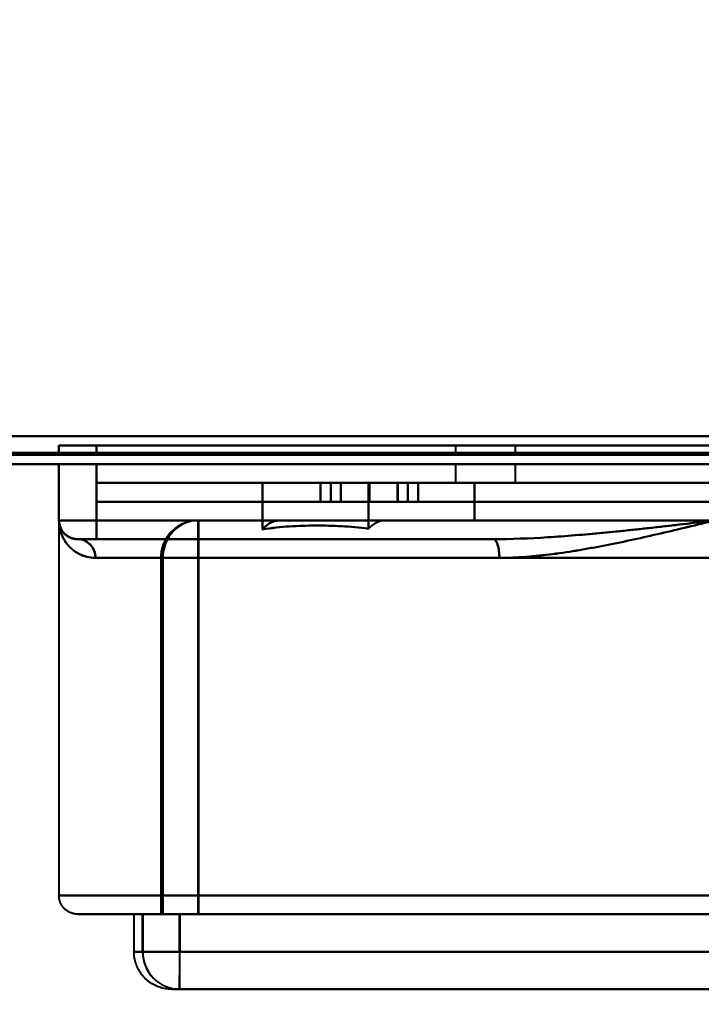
# Model space of a CAD drawing. Header units: millimetres. Extents: x -695 to 695, y -1115 to 611.
# Tile 50 of 87: x 329 to 366, y -391 to -338. Entities that reach past the tile are written whole.
import ezdxf

# ---------------------------------------------------------------- set-up
doc = ezdxf.new("R2010")
doc.units = ezdxf.units.MM
doc.layers.add('A-GENM', color=13, linetype='Continuous', lineweight=40)
doc.layers.add('G-IMPT', color=8, linetype='Continuous', lineweight=40)

# ---------------------------------------------------------------- blocks, each defined once
blk = doc.blocks.new('Maintenance r21 - Maintenance r21-751643-Niveau de réf_')
at = {"layer": 'A-GENM'}
for p, q in [((-535, -361.5), (535, -361.5)), ((535, -361.5), (-535, -361.5))]:
    blk.add_line(p, q, dxfattribs=at)
blk = doc.blocks.new('NEXA 700 CALQUES_dwg-751640-Niveau de réf_')
at = {"layer": 'G-IMPT'}
for p, q in [((331.53, -371), (331.53, -371.5)), ((333.53, -371), (331.53, -371)), ((333.53, -371), (331.53, -371)), ((331.53, -371), (333.53, -371)), ((331.53, -371), (333.53, -371)), ((352.68, -371), (352.68, -371.5)), ((354.28, -371), (352.68, -371)), ((352.68, -371), (354.28, -371)), ((355.88, -371), (354.28, -371)), ((354.28, -371), (355.88, -371)), ((355.88, -371.5), (355.88, -371)), ((333.53, -371.5), (331.53, -371.5)), ((333.53, -371.5), (331.53, -371.5)), ((331.53, -371.5), (333.53, -371.5)), ((331.53, -371.5), (333.53, -371.5)), ((355.88, -371.5), (352.68, -371.5)), ((355.88, -371.5), (352.68, -371.5)), ((352.68, -371.5), (354.28, -371.5)), ((354.28, -371.5), (355.88, -371.5)), ((354.28, -371.5), (355.88, -371.5)), ((-220.37, -372), (532.43, -372)), ((331.53, -372), (331.53, -375)), ((331.53, -372), (333.53, -372)), ((331.53, -372), (333.53, -372)), ((333.53, -372), (331.53, -372)), ((333.53, -372), (331.53, -372)), ((352.68, -372), (352.68, -373)), ((354.28, -372), (352.68, -372)), ((352.68, -372), (355.88, -372)), ((352.68, -372), (355.88, -372)), ((355.88, -372), (354.28, -372)), ((355.88, -372), (354.28, -372)), ((355.88, -373), (355.88, -372)), ((333.53, -373), (333.53, -374)), ((333.53, -373), (366.53, -373)), ((366.53, -373), (333.53, -373)), ((345.486, -373), (345.486, -374)), ((346.041, -373), (346.041, -374)), ((350.137, -374), (350.137, -373)), ((350.692, -374), (350.692, -373)), ((354.28, -373), (352.68, -373)), ((352.68, -373), (354.28, -373)), ((355.88, -373), (354.28, -373)), ((354.28, -373), (355.88, -373)), ((366.53, -374), (333.53, -374)), ((333.53, -374), (366.53, -374)), ((331.53, -375), (331.53, -395)), ((331.53, -375), (333.53, -375)), ((331.53, -375), (333.53, -375)), ((333.53, -375), (331.53, -375)), ((333.53, -375), (331.53, -375)), ((333.53, -376), (333.53, -375)), ((333.53, -376), (333.53, -375)), ((333.53, -375), (333.53, -376)), ((333.53, -375), (333.53, -376)), ((394.094, -375), (338.958, -375)), ((338.958, -375), (394.094, -375)), ((394.094, -375), (338.958, -375)), ((338.967, -375), (343.312, -375)), ((343.312, -375), (338.967, -375)), ((348.942, -375), (394.103, -375)), ((394.103, -375), (348.942, -375)), ((332.53, -376), (354.698, -376)), ((332.53, -376), (354.698, -376)), ((354.698, -376), (332.53, -376)), ((332.53, -376), (333.53, -376)), ((354.698, -376), (332.53, -376)), ((332.53, -376), (333.53, -376)), ((333.53, -376), (332.53, -376)), ((333.53, -376), (332.53, -376)), ((333.53, -376), (354.698, -376)), ((355.027, -377), (333.475, -377)), ((333.475, -377), (355.027, -377)), ((333.475, -377), (355.027, -377)), ((355.027, -377), (333.475, -377)), ((336.958, -377), (336.958, -396)), ((336.958, -377), (338.959, -377)), ((338.959, -377), (336.958, -377)), ((336.967, -377), (336.967, -396)), ((336.967, -377), (338.966, -377)), ((338.966, -377), (336.967, -377)), ((337.056, -377), (395.995, -377)), ((395.995, -377), (337.056, -377)), ((337.066, -377), (396.005, -377)), ((396.005, -377), (337.066, -377)), ((331.53, -395), (366.53, -395)), ((366.53, -395), (331.53, -395)), ((332.53, -396), (366.53, -396)), ((366.53, -396), (332.53, -396)), ((335.53, -396), (335.53, -398)), ((335.53, -396), (335.992, -396)), ((335.53, -396), (335.997, -396)), ((335.997, -396), (335.53, -396)), ((335.992, -396), (337.961, -396)), ((337.961, -396), (335.992, -396)), ((335.997, -396), (337.968, -396)), ((337.968, -396), (335.997, -396)), ((336.958, -396), (338.959, -396)), ((338.959, -396), (336.958, -396)), ((336.967, -396), (338.966, -396)), ((338.966, -396), (336.967, -396)), ((337.056, -396), (395.995, -396)), ((395.995, -396), (337.056, -396)), ((337.066, -396), (396.005, -396)), ((396.005, -396), (337.066, -396)), ((335.53, -398), (335.997, -398)), ((335.997, -398), (335.53, -398)), ((335.992, -398), (335.53, -398)), ((335.992, -398), (337.961, -398)), ((337.961, -398), (335.992, -398)), ((335.997, -398), (337.968, -398)), ((337.968, -398), (335.997, -398)), ((337.53, -400), (337.967, -400)), ((337.967, -400), (337.53, -400)), ((337.962, -400), (395.093, -400))]:
    blk.add_line(p, q, dxfattribs=at)
at = {"layer": 'G-IMPT', "flags": 128}
for points in [[(531.93, -370.5), (343.98, -370.5), (156.03, -370.5), (-31.92, -370.5), (-219.87, -370.5)], [(-219.87, -370.5), (-31.92, -370.5), (156.03, -370.5), (343.98, -370.5), (531.93, -370.5)], [(531.93, -370.5), (343.98, -370.5), (156.03, -370.5), (-31.92, -370.5), (-219.87, -370.5)], [(-219.87, -370.5), (-31.92, -370.5), (156.03, -370.5), (343.98, -370.5), (531.93, -370.5)], [(-219.87, -370.5), (-31.92, -370.5), (156.03, -370.5), (343.98, -370.5), (531.93, -370.5)], [(531.93, -370.5), (343.98, -370.5), (156.03, -370.5), (-31.92, -370.5), (-219.87, -370.5)], [(531.93, -370.5), (343.98, -370.5), (156.03, -370.5), (-31.92, -370.5), (-219.87, -370.5)], [(-219.87, -370.5), (-31.92, -370.5), (156.03, -370.5), (343.98, -370.5), (531.93, -370.5)], [(331.53, -371), (331.53, -371.125), (331.53, -371.25), (331.53, -371.375), (331.53, -371.5)], [(331.53, -371.5), (331.53, -371.375), (331.53, -371.25), (331.53, -371.125), (331.53, -371)], [(331.53, -371.5), (331.53, -371.375), (331.53, -371.25), (331.53, -371.125), (331.53, -371)], [(331.53, -371), (331.53, -371.125), (331.53, -371.25), (331.53, -371.375), (331.53, -371.5)], [(333.53, -371), (350.03, -371), (366.53, -371), (383.03, -371), (399.53, -371)], [(399.53, -371), (383.03, -371), (366.53, -371), (350.03, -371), (333.53, -371)], [(333.53, -371.5), (333.53, -371.375), (333.53, -371.25), (333.53, -371.125), (333.53, -371)], [(399.53, -371), (383.03, -371), (366.53, -371), (350.03, -371), (333.53, -371)], [(333.53, -371), (333.53, -371.125), (333.53, -371.25), (333.53, -371.375), (333.53, -371.5)], [(333.53, -371.5), (333.53, -371.375), (333.53, -371.25), (333.53, -371.125), (333.53, -371)], [(333.53, -371), (350.03, -371), (366.53, -371), (383.03, -371), (399.53, -371)], [(333.53, -371), (333.53, -371.125), (333.53, -371.25), (333.53, -371.375), (333.53, -371.5)], [(-220.37, -371.4), (-32.17, -371.4), (156.03, -371.4), (344.23, -371.4), (532.43, -371.4)], [(532.43, -371.4), (344.23, -371.4), (156.03, -371.4), (-32.17, -371.4), (-220.37, -371.4)], [(-220.37, -371.4), (-32.17, -371.4), (156.03, -371.4), (344.23, -371.4), (532.43, -371.4)], [(532.43, -371.4), (344.23, -371.4), (156.03, -371.4), (-32.17, -371.4), (-220.37, -371.4)], [(-220.37, -371.4), (-32.17, -371.4), (156.03, -371.4), (344.23, -371.4), (532.43, -371.4)], [(532.43, -371.4), (344.23, -371.4), (156.03, -371.4), (-32.17, -371.4), (-220.37, -371.4)], [(-220.37, -371.5), (-32.17, -371.5), (156.03, -371.5), (344.23, -371.5), (532.43, -371.5)], [(532.43, -371.5), (344.23, -371.5), (156.03, -371.5), (-32.17, -371.5), (-220.37, -371.5)], [(333.53, -371.5), (350.03, -371.5), (366.53, -371.5), (383.03, -371.5), (399.53, -371.5)], [(399.53, -371.5), (383.03, -371.5), (366.53, -371.5), (350.03, -371.5), (333.53, -371.5)], [(333.53, -371.5), (350.03, -371.5), (366.53, -371.5), (383.03, -371.5), (399.53, -371.5)], [(399.53, -371.5), (383.03, -371.5), (366.53, -371.5), (350.03, -371.5), (333.53, -371.5)], [(532.43, -372), (344.23, -372), (156.03, -372), (-32.17, -372), (-220.37, -372)], [(-220.37, -372), (-32.17, -372), (156.03, -372), (344.23, -372), (532.43, -372)], [(532.43, -372), (344.23, -372), (156.03, -372), (-32.17, -372), (-220.37, -372)], [(-220.37, -372), (-32.17, -372), (156.03, -372), (344.23, -372), (532.43, -372)], [(331.53, -372), (331.53, -372.75), (331.53, -373.5), (331.53, -374.25), (331.53, -375)], [(331.53, -375), (331.53, -374.25), (331.53, -373.5), (331.53, -372.75), (331.53, -372)], [(331.53, -372), (331.53, -372.75), (331.53, -373.5), (331.53, -374.25), (331.53, -375)], [(331.53, -375), (331.53, -374.25), (331.53, -373.5), (331.53, -372.75), (331.53, -372)], [(333.53, -375), (333.53, -374.25), (333.53, -373.5), (333.53, -372.75), (333.53, -372)], [(333.53, -372), (350.03, -372), (366.53, -372), (383.03, -372), (399.53, -372)], [(399.53, -372), (383.03, -372), (366.53, -372), (350.03, -372), (333.53, -372)], [(333.53, -372), (333.53, -372.75), (333.53, -373.5), (333.53, -374.25), (333.53, -375)], [(333.53, -375), (333.53, -374.25), (333.53, -373.5), (333.53, -372.75), (333.53, -372)], [(333.53, -372), (333.53, -372.75), (333.53, -373.5), (333.53, -374.25), (333.53, -375)], [(333.53, -372), (350.03, -372), (366.53, -372), (383.03, -372), (399.53, -372)], [(399.53, -372), (383.03, -372), (366.53, -372), (350.03, -372), (333.53, -372)], [(333.53, -373), (333.53, -373.25), (333.53, -373.5), (333.53, -373.75), (333.53, -374)], [(333.53, -374), (333.53, -373.75), (333.53, -373.5), (333.53, -373.25), (333.53, -373)], [(333.53, -373), (341.78, -373), (350.03, -373), (358.28, -373), (366.53, -373)], [(366.53, -373), (358.28, -373), (350.03, -373), (341.78, -373), (333.53, -373)], [(333.53, -374), (333.53, -373.75), (333.53, -373.5), (333.53, -373.25), (333.53, -373)], [(333.53, -373), (333.53, -373.25), (333.53, -373.5), (333.53, -373.75), (333.53, -374)], [(348.04, -373), (346.627, -373), (345.213, -373), (343.8, -373), (342.386, -373)], [(342.386, -373), (343.801, -373), (345.216, -373), (346.631, -373), (348.046, -373)], [(342.386, -373), (343.8, -373), (345.213, -373), (346.627, -373), (348.04, -373)], [(342.386, -375.477), (342.386, -374.858), (342.386, -374.238), (342.386, -373.619), (342.386, -373)], [(348.046, -373), (346.631, -373), (345.216, -373), (343.801, -373), (342.386, -373)], [(342.386, -373), (342.386, -373.619), (342.386, -374.238), (342.386, -374.858), (342.386, -375.477)], [(345.486, -373), (345.486, -373.25), (345.486, -373.5), (345.486, -373.75), (345.486, -374)], [(345.486, -374), (345.486, -373.75), (345.486, -373.5), (345.486, -373.25), (345.486, -373)], [(346.041, -374), (346.041, -373.75), (346.041, -373.5), (346.041, -373.25), (346.041, -373)], [(346.041, -373), (346.041, -373.25), (346.041, -373.5), (346.041, -373.75), (346.041, -374)], [(346.559, -374), (346.559, -373.75), (346.559, -373.5), (346.559, -373.25), (346.559, -373)], [(346.559, -373), (346.559, -373.25), (346.559, -373.5), (346.559, -373.75), (346.559, -374)], [(346.568, -374), (346.568, -373.75), (346.568, -373.5), (346.568, -373.25), (346.568, -373)], [(346.568, -373), (346.568, -373.25), (346.568, -373.5), (346.568, -373.75), (346.568, -374)], [(353.7, -373), (352.285, -373), (350.87, -373), (349.455, -373), (348.04, -373)], [(348.04, -373), (349.455, -373), (350.87, -373), (352.285, -373), (353.7, -373)], [(348.04, -375), (348.04, -374.5), (348.04, -374), (348.04, -373.5), (348.04, -373)], [(348.04, -373), (348.04, -373.5), (348.04, -374), (348.04, -374.5), (348.04, -375)], [(348.046, -373), (349.46, -373), (350.873, -373), (352.287, -373), (353.7, -373)], [(348.046, -375.445), (348.046, -374.834), (348.046, -374.222), (348.046, -373.611), (348.046, -373)], [(353.7, -373), (352.287, -373), (350.873, -373), (349.46, -373), (348.046, -373)], [(348.046, -373), (348.046, -373.611), (348.046, -374.222), (348.046, -374.834), (348.046, -375.445)], [(348.087, -374), (348.087, -373.75), (348.087, -373.5), (348.087, -373.25), (348.087, -373)], [(348.087, -373), (348.087, -373.25), (348.087, -373.5), (348.087, -373.75), (348.087, -374)], [(348.087, -374), (348.087, -373.75), (348.087, -373.5), (348.087, -373.25), (348.087, -373)], [(348.087, -373), (348.087, -373.25), (348.087, -373.5), (348.087, -373.75), (348.087, -374)], [(348.091, -374), (348.091, -373.75), (348.091, -373.5), (348.091, -373.25), (348.091, -373)], [(348.091, -373), (348.091, -373.25), (348.091, -373.5), (348.091, -373.75), (348.091, -374)], [(348.091, -373), (348.091, -373.25), (348.091, -373.5), (348.091, -373.75), (348.091, -374)], [(348.091, -374), (348.091, -373.75), (348.091, -373.5), (348.091, -373.25), (348.091, -373)], [(349.598, -374), (349.598, -373.75), (349.598, -373.5), (349.598, -373.25), (349.598, -373)], [(349.598, -373), (349.598, -373.25), (349.598, -373.5), (349.598, -373.75), (349.598, -374)], [(349.61, -373), (349.61, -373.25), (349.61, -373.5), (349.61, -373.75), (349.61, -374)], [(349.61, -374), (349.61, -373.75), (349.61, -373.5), (349.61, -373.25), (349.61, -373)], [(350.137, -374), (350.137, -373.75), (350.137, -373.5), (350.137, -373.25), (350.137, -373)], [(350.137, -373), (350.137, -373.25), (350.137, -373.5), (350.137, -373.75), (350.137, -374)], [(350.692, -373), (350.692, -373.25), (350.692, -373.5), (350.692, -373.75), (350.692, -374)], [(350.692, -374), (350.692, -373.75), (350.692, -373.5), (350.692, -373.25), (350.692, -373)], [(353.7, -373), (353.7, -373.5), (353.7, -374), (353.7, -374.5), (353.7, -375)], [(353.7, -375), (353.7, -374.5), (353.7, -374), (353.7, -373.5), (353.7, -373)], [(366.53, -374), (358.28, -374), (350.03, -374), (341.78, -374), (333.53, -374)], [(333.53, -374), (341.78, -374), (350.03, -374), (358.28, -374), (366.53, -374)], [(332.53, -376), (332.49, -375.999), (332.45, -375.997), (332.411, -375.993), (332.371, -375.987), (332.332, -375.98), (332.293, -375.971), (332.254, -375.961), (332.216, -375.949), (332.178, -375.936), (332.141, -375.921), (332.104, -375.905), (332.069, -375.887), (332.033, -375.868), (331.999, -375.847), (331.966, -375.825), (331.933, -375.802), (331.902, -375.778), (331.871, -375.752), (331.841, -375.725), (331.813, -375.697), (331.786, -375.667), (331.76, -375.637), (331.735, -375.606), (331.711, -375.574), (331.689, -375.54), (331.668, -375.506), (331.648, -375.471), (331.63, -375.436), (331.614, -375.399), (331.598, -375.362), (331.585, -375.325), (331.572, -375.287), (331.562, -375.248), (331.553, -375.209), (331.545, -375.17), (331.539, -375.13), (331.534, -375.091), (331.532, -375.051), (331.53, -375.011), (331.53, -375)], [(333.53, -375), (341.78, -375), (350.03, -375), (358.28, -375), (366.53, -375)], [(366.53, -375), (358.28, -375), (350.03, -375), (341.78, -375), (333.53, -375)], [(366.53, -375), (358.28, -375), (350.03, -375), (341.78, -375), (333.53, -375)], [(333.53, -375), (341.78, -375), (350.03, -375), (358.28, -375), (366.53, -375)], [(338.958, -375), (338.878, -375.002), (338.798, -375.006), (338.718, -375.014), (338.639, -375.026), (338.56, -375.04), (338.482, -375.057), (338.405, -375.078), (338.328, -375.102), (338.253, -375.128), (338.179, -375.158), (338.106, -375.19), (338.034, -375.226), (337.964, -375.264), (337.895, -375.305), (337.828, -375.349), (337.763, -375.396), (337.7, -375.445), (337.639, -375.496), (337.58, -375.55), (337.523, -375.607), (337.468, -375.665), (337.416, -375.726), (337.366, -375.788), (337.319, -375.853), (337.275, -375.919), (337.233, -375.988), (337.194, -376.057), (337.157, -376.129), (337.124, -376.201), (337.093, -376.275), (337.066, -376.35), (337.042, -376.427), (337.02, -376.504), (337.002, -376.582), (336.987, -376.66), (336.975, -376.739), (336.966, -376.819), (336.96, -376.898), (336.958, -376.978), (336.958, -377)], [(338.967, -375), (338.887, -375.002), (338.807, -375.006), (338.728, -375.014), (338.648, -375.026), (338.57, -375.04), (338.492, -375.057), (338.414, -375.078), (338.338, -375.102), (338.262, -375.128), (338.188, -375.158), (338.115, -375.19), (338.043, -375.226), (337.973, -375.264), (337.905, -375.305), (337.838, -375.349), (337.773, -375.396), (337.709, -375.445), (337.648, -375.496), (337.589, -375.55), (337.532, -375.607), (337.478, -375.665), (337.426, -375.726), (337.376, -375.788), (337.329, -375.853), (337.284, -375.919), (337.242, -375.988), (337.203, -376.057), (337.167, -376.129), (337.133, -376.201), (337.103, -376.275), (337.075, -376.35), (337.051, -376.427), (337.03, -376.504), (337.011, -376.582), (336.996, -376.66), (336.984, -376.739), (336.975, -376.819), (336.97, -376.898), (336.967, -376.978), (336.967, -377)], [(338.958, -375), (339.339, -375), (339.764, -375), (340.232, -375), (340.741, -375), (341.292, -375), (341.884, -375), (342.515, -375), (343.184, -375), (343.89, -375), (344.633, -375), (345.411, -375), (346.223, -375), (347.067, -375), (347.942, -375), (348.847, -375), (349.78, -375), (350.741, -375), (351.726, -375), (352.735, -375), (353.766, -375), (354.818, -375), (355.888, -375), (356.975, -375), (358.078, -375), (359.194, -375), (360.322, -375), (361.459, -375), (362.605, -375), (363.757, -375), (364.914, -375), (366.073, -375)], [(338.958, -375), (352.742, -375), (366.526, -375), (380.31, -375), (394.094, -375)], [(394.094, -375), (380.31, -375), (366.526, -375), (352.742, -375), (338.958, -375)], [(343.312, -375), (342.635, -375), (341.997, -375), (341.399, -375), (340.84, -375), (340.323, -375), (339.847, -375), (339.414, -375), (339.025, -375), (338.967, -375)], [(394.103, -375), (380.319, -375), (366.535, -375), (352.751, -375), (338.967, -375)], [(338.967, -375), (352.751, -375), (366.535, -375), (380.319, -375), (394.103, -375)], [(348.04, -375), (346.858, -375), (345.676, -375), (344.494, -375), (343.312, -375)], [(343.312, -375), (344.494, -375), (345.676, -375), (346.858, -375), (348.04, -375)], [(353.7, -375), (352.285, -375), (350.87, -375), (349.455, -375), (348.04, -375)], [(348.04, -375), (349.455, -375), (350.87, -375), (352.285, -375), (353.7, -375)], [(365.828, -375), (364.669, -375), (363.513, -375), (362.362, -375), (361.218, -375), (360.082, -375), (358.956, -375), (357.843, -375), (356.744, -375), (355.66, -375), (354.593, -375), (353.546, -375), (352.519, -375), (351.515, -375), (350.535, -375), (349.581, -375), (348.942, -375)], [(348.942, -375), (350.132, -375), (351.321, -375), (352.511, -375), (353.7, -375)], [(353.7, -375), (352.511, -375), (351.321, -375), (350.132, -375), (348.942, -375)], [(332.53, -376), (332.531, -376), (332.534, -376), (332.538, -376), (332.543, -376), (332.55, -376), (332.559, -376), (332.569, -376), (332.581, -376), (332.594, -376), (332.609, -376), (332.626, -376), (332.643, -376), (332.663, -376), (332.683, -376), (332.705, -376), (332.728, -376), (332.753, -376), (332.779, -376), (332.806, -376), (332.834, -376), (332.863, -376), (332.893, -376), (332.925, -376), (332.957, -376), (332.99, -376), (333.024, -376), (333.059, -376), (333.095, -376), (333.131, -376), (333.168, -376), (333.206, -376), (333.244, -376), (333.282, -376), (333.321, -376), (333.36, -376), (333.4, -376), (333.44, -376), (333.48, -376), (333.52, -376), (333.53, -376)], [(333.53, -376), (333.49, -376), (333.45, -376), (333.411, -376), (333.371, -376), (333.332, -376), (333.293, -376), (333.254, -376), (333.216, -376), (333.178, -376), (333.141, -376), (333.104, -376), (333.069, -376), (333.033, -376), (332.999, -376), (332.966, -376), (332.933, -376), (332.902, -376), (332.871, -376), (332.841, -376), (332.813, -376), (332.786, -376), (332.76, -376), (332.735, -376), (332.711, -376), (332.689, -376), (332.668, -376), (332.648, -376), (332.63, -376), (332.614, -376), (332.598, -376), (332.585, -376), (332.572, -376), (332.562, -376), (332.553, -376), (332.545, -376), (332.539, -376), (332.534, -376), (332.532, -376), (332.53, -376)], [(354.698, -376), (349.406, -376), (344.114, -376), (338.822, -376), (333.53, -376)], [(333.53, -376), (338.822, -376), (344.114, -376), (349.406, -376), (354.698, -376)], [(354.698, -376), (349.406, -376), (344.114, -376), (338.822, -376), (333.53, -376)], [(333.53, -376), (338.822, -376), (344.114, -376), (349.406, -376), (354.698, -376)], [(337.056, -396), (337.056, -391.25), (337.056, -386.5), (337.056, -381.75), (337.056, -377)], [(337.056, -377), (337.056, -381.75), (337.056, -386.5), (337.056, -391.25), (337.056, -396)], [(337.066, -396), (337.066, -391.25), (337.066, -386.5), (337.066, -381.75), (337.066, -377)], [(337.066, -377), (337.066, -381.75), (337.066, -386.5), (337.066, -391.25), (337.066, -396)], [(338.959, -377), (352.743, -377), (366.527, -377), (380.311, -377), (394.095, -377)], [(338.959, -396), (338.959, -391.25), (338.959, -386.5), (338.959, -381.75), (338.959, -377)], [(394.095, -377), (380.311, -377), (366.527, -377), (352.743, -377), (338.959, -377)], [(338.959, -377), (338.959, -381.75), (338.959, -386.5), (338.959, -391.25), (338.959, -396)], [(394.102, -377), (380.318, -377), (366.534, -377), (352.75, -377), (338.966, -377)], [(338.966, -377), (338.966, -381.75), (338.966, -386.5), (338.966, -391.25), (338.966, -396)], [(338.966, -396), (338.966, -391.25), (338.966, -386.5), (338.966, -381.75), (338.966, -377)], [(338.966, -377), (352.75, -377), (366.534, -377), (380.318, -377), (394.102, -377)], [(332.53, -396), (332.49, -395.999), (332.45, -395.997), (332.411, -395.993), (332.371, -395.987), (332.332, -395.98), (332.293, -395.971), (332.254, -395.961), (332.216, -395.949), (332.178, -395.936), (332.141, -395.921), (332.104, -395.905), (332.069, -395.887), (332.033, -395.868), (331.999, -395.847), (331.966, -395.825), (331.933, -395.802), (331.902, -395.778), (331.871, -395.752), (331.841, -395.725), (331.813, -395.697), (331.786, -395.667), (331.76, -395.637), (331.735, -395.606), (331.711, -395.574), (331.689, -395.54), (331.668, -395.506), (331.648, -395.471), (331.63, -395.436), (331.614, -395.399), (331.598, -395.362), (331.585, -395.325), (331.572, -395.287), (331.562, -395.248), (331.553, -395.209), (331.545, -395.17), (331.539, -395.13), (331.534, -395.091), (331.532, -395.051), (331.53, -395.011), (331.53, -395)], [(332.53, -396), (332.558, -396), (332.639, -396), (332.775, -396), (332.965, -396), (333.208, -396), (333.505, -396), (333.854, -396), (334.256, -396), (334.71, -396), (335.214, -396), (335.769, -396), (336.373, -396), (337.025, -396), (337.724, -396), (338.469, -396), (339.259, -396), (340.093, -396), (340.969, -396), (341.886, -396), (342.842, -396), (343.837, -396), (344.867, -396), (345.932, -396), (347.031, -396), (348.16, -396), (349.319, -396), (350.505, -396), (351.717, -396), (352.953, -396), (354.21, -396), (355.487, -396), (356.782, -396), (358.092, -396), (359.416, -396), (360.751, -396), (362.096, -396), (363.448, -396), (364.804, -396), (366.163, -396)], [(366.53, -396), (365.171, -396), (363.813, -396), (362.46, -396), (361.114, -396), (359.776, -396), (358.448, -396), (357.134, -396), (355.835, -396), (354.553, -396), (353.29, -396), (352.048, -396), (350.83, -396), (349.636, -396), (348.47, -396), (347.333, -396), (346.226, -396), (345.151, -396), (344.111, -396), (343.107, -396), (342.14, -396), (341.213, -396), (340.325, -396), (339.48, -396), (338.678, -396), (337.92, -396), (337.209, -396), (336.544, -396), (335.927, -396), (335.359, -396), (334.841, -396), (334.374, -396), (333.958, -396), (333.594, -396), (333.283, -396), (333.025, -396), (332.821, -396), (332.67, -396), (332.574, -396), (332.532, -396), (332.53, -396)], [(335.992, -396), (335.992, -396.5), (335.992, -397), (335.992, -397.5), (335.992, -398)], [(335.992, -398), (335.992, -397.5), (335.992, -397), (335.992, -396.5), (335.992, -396)], [(335.997, -398), (335.997, -397.5), (335.997, -397), (335.997, -396.5), (335.997, -396)], [(335.997, -396), (335.997, -396.5), (335.997, -397), (335.997, -397.5), (335.997, -398)], [(338.959, -396), (338.709, -396), (338.46, -396), (338.21, -396), (337.961, -396)], [(337.961, -396), (337.961, -396.5), (337.961, -397), (337.961, -397.5), (337.961, -398)], [(337.961, -398), (337.961, -397.5), (337.961, -397), (337.961, -396.5), (337.961, -396)], [(337.961, -396), (338.21, -396), (338.46, -396), (338.709, -396), (338.959, -396)], [(337.968, -396), (337.968, -396.5), (337.968, -397), (337.968, -397.5), (337.968, -398)], [(337.968, -398), (337.968, -397.5), (337.968, -397), (337.968, -396.5), (337.968, -396)], [(337.968, -396), (338.218, -396), (338.467, -396), (338.717, -396), (338.966, -396)], [(338.966, -396), (338.717, -396), (338.467, -396), (338.218, -396), (337.968, -396)], [(337.53, -400), (337.45, -399.998), (337.371, -399.994), (337.291, -399.986), (337.212, -399.974), (337.133, -399.96), (337.055, -399.943), (336.978, -399.922), (336.901, -399.898), (336.826, -399.872), (336.752, -399.842), (336.678, -399.81), (336.607, -399.774), (336.537, -399.736), (336.468, -399.695), (336.401, -399.651), (336.336, -399.604), (336.273, -399.555), (336.212, -399.504), (336.153, -399.45), (336.096, -399.393), (336.041, -399.335), (335.989, -399.274), (335.939, -399.212), (335.892, -399.147), (335.847, -399.081), (335.806, -399.012), (335.766, -398.943), (335.73, -398.871), (335.697, -398.799), (335.666, -398.725), (335.639, -398.65), (335.614, -398.573), (335.593, -398.496), (335.575, -398.418), (335.559, -398.34), (335.547, -398.261), (335.539, -398.181), (335.533, -398.102), (335.53, -398.022), (335.53, -398)], [(395.092, -398), (380.81, -398), (366.527, -398), (352.244, -398), (337.961, -398)], [(337.961, -398), (352.244, -398), (366.527, -398), (380.81, -398), (395.092, -398)], [(337.968, -398), (352.251, -398), (366.534, -398), (380.817, -398), (395.1, -398)], [(395.1, -398), (380.817, -398), (366.534, -398), (352.251, -398), (337.968, -398)], [(337.53, -400), (337.554, -400), (337.623, -400), (337.739, -400), (337.901, -400), (337.962, -400)], [(337.967, -400), (337.79, -400), (337.658, -400), (337.572, -400), (337.533, -400), (337.53, -400)], [(395.093, -400), (380.811, -400), (366.528, -400), (352.245, -400), (337.962, -400)], [(337.962, -400), (352.245, -400), (366.528, -400), (380.811, -400), (395.093, -400)], [(337.967, -400), (352.25, -400), (366.533, -400), (380.816, -400), (395.099, -400)], [(395.099, -400), (380.816, -400), (366.533, -400), (352.25, -400), (337.967, -400)]]:
    blk.add_lwpolyline(points, dxfattribs=at)
at = {"layer": 'G-IMPT'}
blk.add_arc((332.53, -375), 1, 180, 270, dxfattribs=at)
blk.add_arc((332.53, -375), 1, 180, 270, dxfattribs=at)
blk.add_arc((332.53, -375), 1, 180, 270, dxfattribs=at)
blk.add_arc((332.53, -375), 1, 180, 270, dxfattribs=at)
for centre, major_axis, ratio, start_param, end_param in [((338.958, -377), (0, 2), 0.950787, 0, 1.570796), ((338.958, -377), (0, 2), 0.950787, 0, 1.570796), ((338.967, -377), (0, 2), 0.950461, 0, 1.570796), ((338.967, -377), (0, 2), 0.950461, 0, 1.570796), ((338.958, -377), (0, 2), 0.000526, 4.712389, 6.283185), ((338.958, -377), (0, 2), 0.000526, 4.712389, 6.283185), ((338.967, -377), (0, 2), 0.000526, 0, 1.570796), ((338.967, -377), (0, 2), 0.000526, 0, 1.570796), ((332.53, -377), (0, 1), 0.944444, 4.712389, 6.283185), ((332.53, -377), (0, 1), 0.944444, 4.712389, 6.283185), ((354.698, -377), (0, 1), 0.328671, 4.712389, 6.283185), ((354.698, -377), (0, 1), 0.328671, 4.712389, 6.283185), ((337.962, -398), (0, 2), 0.985115, 1.570796, 3.141593), ((337.962, -398), (0, 2), 0.985115, 1.570796, 3.141593), ((337.967, -398), (0, 2), 0.984934, 1.570796, 3.141593), ((337.967, -398), (0, 2), 0.984934, 1.570796, 3.141593), ((337.962, -398), (0, 2), 0.000526, 1.570796, 3.141593), ((337.962, -398), (0, 2), 0.000526, 1.570796, 3.141593), ((337.967, -398), (0, 2), 0.000526, 3.141593, 4.712389), ((337.967, -398), (0, 2), 0.000526, 3.141593, 4.712389)]:
    blk.add_ellipse(centre, major_axis=major_axis, ratio=ratio, start_param=start_param, end_param=end_param, dxfattribs=at)
for points in [[(348.091, -373), (347.642, -373), (346.862, -373), (346.055, -373), (345.587, -373), (345.484, -373), (345.486, -373)], [(348.087, -373), (346.347, -373), (345.486, -373), (345.486, -373)], [(345.486, -373), (345.486, -373), (346.287, -373), (348.091, -373)], [(345.486, -373), (345.486, -373), (345.593, -373), (346.08, -373), (346.892, -373), (347.652, -373), (348.087, -373)], [(346.559, -373), (346.474, -373), (346.324, -373), (346.162, -373), (346.063, -373), (346.041, -373), (346.041, -373)], [(346.041, -373), (346.041, -373), (346.063, -373), (346.162, -373), (346.326, -373), (346.48, -373), (346.568, -373)], [(346.041, -373), (346.041, -373), (346.219, -373), (346.559, -373)], [(346.568, -373), (346.216, -373), (346.041, -373), (346.041, -373)], [(348.087, -373), (347.916, -373), (347.595, -373), (347.183, -373), (346.835, -373), (346.644, -373), (346.559, -373)], [(346.559, -373), (346.9, -373), (347.401, -373), (348.087, -373)], [(346.568, -373), (346.653, -373), (346.846, -373), (347.202, -373), (347.617, -373), (347.927, -373), (348.091, -373)], [(348.091, -373), (347.437, -373), (346.908, -373), (346.568, -373)], [(349.61, -373), (349.528, -373), (349.341, -373), (348.994, -373), (348.579, -373), (348.259, -373), (348.087, -373)], [(348.087, -373), (348.773, -373), (349.281, -373), (349.61, -373)], [(350.692, -373), (350.692, -373), (349.881, -373), (348.087, -373)], [(348.087, -373), (348.534, -373), (349.31, -373), (350.118, -373), (350.59, -373), (350.694, -373), (350.692, -373)], [(348.091, -373), (348.265, -373), (348.586, -373), (348.981, -373), (349.313, -373), (349.509, -373), (349.598, -373)], [(349.598, -373), (349.231, -373), (348.793, -373), (348.091, -373)], [(348.091, -373), (349.847, -373), (350.692, -373), (350.692, -373)], [(350.692, -373), (350.693, -373), (350.586, -373), (350.105, -373), (349.294, -373), (348.529, -373), (348.091, -373)], [(349.598, -373), (349.685, -373), (349.838, -373), (350.008, -373), (350.113, -373), (350.137, -373), (350.137, -373)], [(350.137, -373), (350.137, -373), (349.944, -373), (349.598, -373)], [(350.137, -373), (350.137, -373), (350.115, -373), (350.017, -373), (349.852, -373), (349.698, -373), (349.61, -373)], [(349.61, -373), (349.962, -373), (350.137, -373), (350.137, -373)], [(345.486, -374), (345.484, -374), (345.587, -374), (346.055, -374), (346.862, -374), (347.642, -374), (348.091, -374)], [(348.087, -374), (347.652, -374), (346.892, -374), (346.08, -374), (345.593, -374), (345.486, -374), (345.486, -374)], [(345.486, -374), (345.486, -374), (346.347, -374), (348.087, -374)], [(348.091, -374), (346.287, -374), (345.486, -374), (345.486, -374)], [(346.559, -374), (346.219, -374), (346.041, -374), (346.041, -374)], [(346.041, -374), (346.041, -374), (346.216, -374), (346.568, -374)], [(346.041, -374), (346.041, -374), (346.063, -374), (346.162, -374), (346.324, -374), (346.474, -374), (346.559, -374)], [(348.087, -374), (347.401, -374), (346.9, -374), (346.559, -374)], [(346.559, -374), (346.644, -374), (346.835, -374), (347.183, -374), (347.595, -374), (347.916, -374), (348.087, -374)], [(346.568, -374), (346.908, -374), (347.437, -374), (348.091, -374)], [(348.091, -374), (347.927, -374), (347.617, -374), (347.202, -374), (346.846, -374), (346.653, -374), (346.568, -374)], [(349.61, -374), (349.281, -374), (348.773, -374), (348.087, -374)], [(350.692, -374), (350.694, -374), (350.59, -374), (350.118, -374), (349.31, -374), (348.534, -374), (348.087, -374)], [(348.087, -374), (348.259, -374), (348.579, -374), (348.994, -374), (349.341, -374), (349.528, -374), (349.61, -374)], [(348.087, -374), (349.881, -374), (350.692, -374), (350.692, -374)], [(348.091, -374), (348.793, -374), (349.231, -374), (349.598, -374)], [(348.091, -374), (348.529, -374), (349.294, -374), (350.105, -374), (350.586, -374), (350.693, -374), (350.692, -374)], [(349.598, -374), (349.509, -374), (349.313, -374), (348.981, -374), (348.586, -374), (348.265, -374), (348.091, -374)], [(350.692, -374), (350.692, -374), (349.847, -374), (348.091, -374)], [(349.598, -374), (349.944, -374), (350.137, -374), (350.137, -374)], [(350.137, -374), (350.137, -374), (350.113, -374), (350.008, -374), (349.838, -374), (349.685, -374), (349.598, -374)], [(350.137, -374), (350.137, -374), (349.962, -374), (349.61, -374)], [(349.61, -374), (349.698, -374), (349.852, -374), (350.017, -374), (350.115, -374), (350.137, -374), (350.137, -374)], [(332.53, -376), (332.365, -376), (332.073, -375.922), (331.756, -375.67), (331.572, -375.352), (331.53, -375.117), (331.53, -375)], [(331.53, -375), (331.53, -375.234), (331.61, -375.703), (331.972, -376.342), (332.578, -376.839), (333.149, -377), (333.475, -377)], [(333.475, -377), (333.149, -377), (332.578, -376.839), (331.972, -376.342), (331.61, -375.703), (331.53, -375.234), (331.53, -375)], [(331.53, -375), (331.53, -375.122), (331.576, -375.363), (331.763, -375.676), (332.072, -375.92), (332.364, -376), (332.53, -376)], [(331.53, -375), (331.53, -375.116), (331.572, -375.352), (331.757, -375.67), (332.071, -375.922), (332.371, -376), (332.53, -376)], [(332.53, -376), (332.37, -376), (332.07, -375.92), (331.764, -375.676), (331.575, -375.364), (331.53, -375.121), (331.53, -375)], [(343.312, -375), (343.228, -375.001), (343.064, -375.023), (342.813, -375.114), (342.595, -375.26), (342.454, -375.398), (342.386, -375.477)], [(342.386, -375.477), (342.873, -375.406), (343.833, -375.298), (345.229, -375.265), (346.591, -375.288), (347.556, -375.381), (348.046, -375.445)], [(348.046, -375.445), (347.551, -375.377), (346.594, -375.291), (345.228, -375.264), (343.835, -375.302), (342.87, -375.401), (342.386, -375.477)], [(354.698, -376), (355.646, -376), (357.577, -375.922), (360.583, -375.67), (363.546, -375.352), (365.538, -375.117), (366.53, -375)], [(366.53, -375), (365.494, -375.122), (363.446, -375.363), (360.515, -375.676), (357.593, -375.92), (355.656, -376), (354.698, -376)], [(366.53, -375), (365.536, -375.116), (363.546, -375.352), (360.584, -375.67), (357.575, -375.922), (355.65, -376), (354.698, -376)], [(354.698, -376), (355.66, -376), (357.591, -375.92), (360.515, -375.676), (363.446, -375.364), (365.492, -375.121), (366.53, -375)], [(366.53, -375), (365.565, -375.234), (363.631, -375.703), (360.739, -376.342), (357.861, -376.839), (355.963, -377), (355.027, -377)], [(355.027, -377), (355.963, -377), (357.861, -376.839), (360.739, -376.342), (363.631, -375.703), (365.565, -375.234), (366.53, -375)], [(333.475, -377), (333.475, -376.869), (333.426, -376.607), (333.216, -376.275), (332.901, -376.052), (332.654, -376), (332.53, -376)], [(332.53, -376), (332.654, -376), (332.901, -376.052), (333.216, -376.275), (333.426, -376.607), (333.475, -376.869), (333.475, -377)], [(355.027, -377), (355.027, -376.869), (355.01, -376.607), (354.937, -376.275), (354.827, -376.052), (354.741, -376), (354.698, -376)], [(354.698, -376), (354.741, -376), (354.827, -376.052), (354.937, -376.275), (355.01, -376.607), (355.027, -376.869), (355.027, -377)]]:
    blk.add_open_spline(points, degree=3, dxfattribs=at)
for points, knots in [([(346.568, -374), (346.48, -374), (346.326, -374), (346.107, -374), (346.041, -374), (346.041, -374)], [0, 0, 0, 0, 0.25, 0.5, 1, 1, 1, 1]), ([(333.475, -377), (333.148, -376.978), (332.721, -376.881), (332.331, -376.63), (332.139, -376.455), (332.01, -376.319), (331.897, -376.176), (331.766, -375.967), (331.59, -375.584), (331.53, -375.242), (331.53, -375)], [0, 0, 0, 0, 0.25, 0.375, 0.4375, 0.5, 0.5625, 0.625, 0.75, 1, 1, 1, 1]), ([(331.53, -375), (331.53, -375.242), (331.59, -375.584), (331.766, -375.967), (331.897, -376.176), (332.01, -376.319), (332.139, -376.455), (332.331, -376.63), (332.721, -376.881), (333.148, -376.978), (333.475, -377)], [0, 0, 0, 0, 0.25, 0.375, 0.4375, 0.5, 0.5625, 0.625, 0.75, 1, 1, 1, 1]), ([(342.386, -375.477), (342.453, -375.398), (342.559, -375.293), (342.704, -375.187), (342.817, -375.121), (342.939, -375.067), (343.105, -375.015), (343.229, -375), (343.312, -375)], [0, 0, 0, 0, 0.25, 0.375, 0.5, 0.625, 0.75, 1, 1, 1, 1]), ([(348.046, -375.445), (348.113, -375.371), (348.25, -375.241), (348.533, -375.062), (348.783, -375.002), (348.942, -375)], [0, 0, 0, 0, 0.25, 0.5, 1, 1, 1, 1]), ([(348.942, -375), (348.863, -375), (348.744, -375.014), (348.583, -375.062), (348.465, -375.113), (348.356, -375.174), (348.216, -375.273), (348.112, -375.37), (348.046, -375.445)], [0, 0, 0, 0, 0.25, 0.375, 0.5, 0.625, 0.75, 1, 1, 1, 1]), ([(366.53, -375), (365.566, -375.242), (364.115, -375.584), (362.426, -375.967), (361.463, -376.176), (360.741, -376.319), (360.02, -376.455), (359.061, -376.63), (357.387, -376.881), (355.965, -376.978), (355.027, -377)], [0, 0, 0, 0, 0.25, 0.375, 0.4375, 0.5, 0.5625, 0.625, 0.75, 1, 1, 1, 1]), ([(355.027, -377), (355.965, -376.978), (357.387, -376.881), (359.061, -376.63), (360.02, -376.455), (360.741, -376.319), (361.463, -376.176), (362.426, -375.967), (364.115, -375.584), (365.566, -375.242), (366.53, -375)], [0, 0, 0, 0, 0.25, 0.375, 0.4375, 0.5, 0.5625, 0.625, 0.75, 1, 1, 1, 1])]:
    blk.add_open_spline(points, degree=3, knots=knots, dxfattribs=at)

msp = doc.modelspace()

# ---------------------------------------------------------------- linework, layer by layer
at = {"color": 94, "lineweight": 30}
msp.add_circle((-1.97, 1), 609.6, dxfattribs=at)

# ---------------------------------------------------------------- block references
at = {"layer": 'A-GENM'}
msp.add_blockref('Maintenance r21 - Maintenance r21-751643-Niveau de réf_', (0, 0), dxfattribs=at)
at = {"layer": 'G-IMPT'}
msp.add_blockref('NEXA 700 CALQUES_dwg-751640-Niveau de réf_', (0, 10), dxfattribs=at)

doc.saveas('drawing.dxf')
